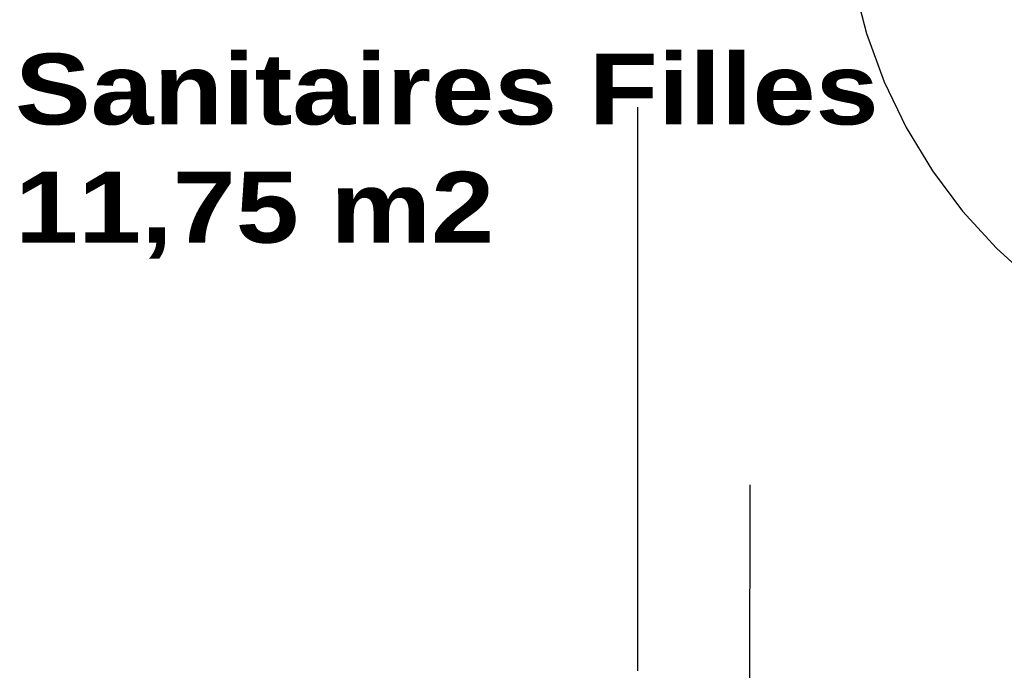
# Model space of a CAD drawing. Header units: millimetres. Extents: x -15 to 127, y -65 to 67.
# Tile 157 of 256: x 39.345 to 39.52, y -51.195 to -51.079. Entities that reach past the tile are written whole.
import ezdxf

# ---------------------------------------------------------------- set-up
doc = ezdxf.new("R2010")
doc.units = ezdxf.units.MM
doc.header["$MEASUREMENT"] = 0
for name, pattern in [('PC_DASH_3', [0.05555555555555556, 0.02777777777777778, -0.02777777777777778]), ('PC_DASH_5', [0.06944444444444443, 0.02777777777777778, -0.04166666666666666]), ('PC_DASH_7', [0.09722222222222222, 0.02777777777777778, -0.06944444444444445])]:
    doc.linetypes.add(name, pattern=pattern)
doc.layers.add('Calque 5', color=7, linetype='Continuous')
doc.styles.get("Standard").update_dxf_attribs({"font": 'BKANT.TTF'})

# ---------------------------------------------------------------- blocks, each defined once
blk = doc.blocks.new('PD_27473')
at = {"layer": 'Calque 5', "color": 0}
for points in [[(15.71553123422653, -37.19221496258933), (15.77053123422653, -37.19221496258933), (15.77053123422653, -37.19021496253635), (15.71553123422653, -37.19021496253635), (15.71553123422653, -37.19221496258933)], [(15.71902626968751, -37.19775785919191), (15.72052414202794, -37.19775785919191), (15.72052414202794, -37.19221496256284), (15.7190262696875, -37.19221496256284), (15.71902626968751, -37.19775785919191)], [(15.76603761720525, -37.19775785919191), (15.76753548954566, -37.1977578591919), (15.76753548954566, -37.19221496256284), (15.76603761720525, -37.19221496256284), (15.76603761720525, -37.19775785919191)]]:
    blk.add_lwpolyline(points, dxfattribs=at)
blk = doc.blocks.new('PD_27474')
at = {"layer": 'Calque 5', "color": 0, "linetype": 'PC_DASH_7'}
for points in [[(15.78776213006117, -37.27943217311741), (15.78776213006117, -37.22443217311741), (15.7857621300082, -37.22443217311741), (15.7857621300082, -37.27943217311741), (15.78776213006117, -37.27943217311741)], [(15.79288713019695, -37.22892579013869), (15.79288713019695, -37.22742791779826), (15.78676213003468, -37.22742791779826), (15.78676213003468, -37.22892579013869), (15.79288713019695, -37.22892579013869)], [(15.79288713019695, -37.27593713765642), (15.79288713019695, -37.27443926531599), (15.78676213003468, -37.27443926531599), (15.78676213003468, -37.27593713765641), (15.79288713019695, -37.27593713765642)]]:
    blk.add_lwpolyline(points, dxfattribs=at)
blk = doc.blocks.new('PD_27476')
at = {"layer": 'Calque 5', "color": 0}
for points in [[(15.69911361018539, -37.20175787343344), (15.69911361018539, -37.19625787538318), (15.70611360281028, -37.19625787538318), (15.70611360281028, -37.19775786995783), (15.70461360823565, -37.19775786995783), (15.70461361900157, -37.20175787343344), (15.69911361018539, -37.20175787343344)], [(15.80311374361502, -37.20175786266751), (15.80311374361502, -37.19625786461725), (15.79611375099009, -37.19625786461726), (15.79611375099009, -37.1977578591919), (15.79761374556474, -37.1977578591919), (15.79761375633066, -37.20175786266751), (15.80311374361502, -37.20175786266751)], [(15.79767724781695, -37.19775964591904), (15.79767724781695, -37.20175963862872), (15.7046772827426, -37.20175963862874), (15.7046772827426, -37.19775964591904), (15.79767724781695, -37.19775964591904)]]:
    blk.add_lwpolyline(points, dxfattribs=at)
blk = doc.blocks.new('PD_27475')
at = {"layer": 'Calque 5', "color": 0}
blk.add_point((15.80311374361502, -37.19625786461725), dxfattribs=at)
at = {"layer": 'Calque 5'}
blk.add_blockref('PD_27476', (0, 0), dxfattribs=at)
blk = doc.blocks.new('PD_27478')
at = {"layer": 'Calque 5', "color": 0, "linetype": 'PC_DASH_5'}
for p, q in [((15.79142499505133, -37.27695407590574), (15.7913854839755, -37.27552422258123)), ((15.79252205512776, -37.28901066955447), (15.79248058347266, -37.2905114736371))]:
    blk.add_line(p, q, dxfattribs=at)
for points in [[(15.79138239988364, -37.27541261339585), (15.79007026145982, -37.27576419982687), (15.78884279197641, -37.27699166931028), (15.78839350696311, -37.27866842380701), (15.78839350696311, -37.28696140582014), (15.78884279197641, -37.28863816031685), (15.79007026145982, -37.28986562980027), (15.79248058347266, -37.2905114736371)], [(15.79142387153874, -37.27691341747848), (15.79082621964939, -37.27707355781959), (15.79015214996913, -37.27774762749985), (15.78985390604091, -37.27886068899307), (15.78985390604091, -37.28676914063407), (15.79015214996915, -37.28788220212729), (15.79082621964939, -37.28855627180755), (15.79252205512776, -37.28901066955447)]]:
    blk.add_lwpolyline(points, dxfattribs=at)
blk = doc.blocks.new('PD_27479')
at = {"layer": 'Calque 5', "color": 0, "linetype": 'PC_DASH_5'}
for p, q in [((15.79800245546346, -37.27695407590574), (15.79804196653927, -37.27552422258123)), ((15.79690539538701, -37.28901066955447), (15.79694686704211, -37.2905114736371))]:
    blk.add_line(p, q, dxfattribs=at)
for points in [[(15.79804505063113, -37.27541261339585), (15.79935718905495, -37.27576419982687), (15.80058465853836, -37.27699166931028), (15.80103394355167, -37.278668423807), (15.80103394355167, -37.28696140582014), (15.80058465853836, -37.28863816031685), (15.79935718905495, -37.28986562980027), (15.79694686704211, -37.2905114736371)], [(15.79800357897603, -37.27691341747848), (15.79860123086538, -37.27707355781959), (15.79927530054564, -37.27774762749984), (15.79957354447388, -37.27886068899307), (15.79957354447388, -37.28676914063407), (15.79927530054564, -37.28788220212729), (15.79860123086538, -37.28855627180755), (15.79690539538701, -37.28901066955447)]]:
    blk.add_lwpolyline(points, dxfattribs=at)
blk = doc.blocks.new('PD_27477')
at = {"layer": 'Calque 5'}
for name in ['PD_27478', 'PD_27479']:
    blk.add_blockref(name, (0, 0), dxfattribs=at)
blk = doc.blocks.new('PD_27481')
at = {"layer": 'Calque 5', "color": 0}
for p, q in [((15.79796615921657, -37.19835601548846), (15.7047169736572, -37.19835601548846)), ((15.79796615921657, -37.19905601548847), (15.7047169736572, -37.19905601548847)), ((15.79796615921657, -37.20005601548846), (15.7047169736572, -37.20005601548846)), ((15.79796615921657, -37.20095601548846), (15.7047169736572, -37.20095601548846))]:
    blk.add_line(p, q, dxfattribs=at)
blk = doc.blocks.new('PD_27483')
at = {"layer": 'Calque 5', "color": 0}
for p, q in [((15.71036093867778, -37.2018495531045), (15.70886013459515, -37.2018910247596)), ((15.72241753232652, -37.20294661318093), (15.72384738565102, -37.20298612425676))]:
    blk.add_line(p, q, dxfattribs=at)
for points in [[(15.72395899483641, -37.20298920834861), (15.7236074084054, -37.20430134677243), (15.72237993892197, -37.20552881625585), (15.72070318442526, -37.20597810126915), (15.71241020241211, -37.20597810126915), (15.7107334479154, -37.20552881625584), (15.70950597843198, -37.20430134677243), (15.70886013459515, -37.2018910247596)], [(15.72245819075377, -37.20294773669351), (15.72229805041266, -37.20354538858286), (15.72162398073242, -37.20421945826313), (15.72051091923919, -37.20451770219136), (15.71260246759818, -37.20451770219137), (15.71148940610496, -37.20421945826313), (15.71081533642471, -37.20354538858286), (15.71036093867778, -37.2018495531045)]]:
    blk.add_lwpolyline(points, dxfattribs=at)
blk = doc.blocks.new('PD_27484')
at = {"layer": 'Calque 5', "color": 0}
for p, q in [((15.72241753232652, -37.19636915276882), (15.72384738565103, -37.19632964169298)), ((15.71036093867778, -37.19746621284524), (15.70886013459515, -37.19742474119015))]:
    blk.add_line(p, q, dxfattribs=at)
for points in [[(15.72395899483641, -37.19632655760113), (15.7236074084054, -37.19501441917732), (15.72237993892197, -37.19378694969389), (15.72070318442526, -37.1933376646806), (15.71241020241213, -37.1933376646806), (15.7107334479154, -37.19378694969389), (15.70950597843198, -37.19501441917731), (15.70886013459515, -37.19742474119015)], [(15.72245819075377, -37.19636802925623), (15.72229805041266, -37.19577037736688), (15.72162398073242, -37.19509630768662), (15.72051091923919, -37.19479806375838), (15.71260246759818, -37.19479806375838), (15.71148940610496, -37.19509630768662), (15.71081533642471, -37.19577037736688), (15.71036093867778, -37.19746621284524)]]:
    blk.add_lwpolyline(points, dxfattribs=at)
blk = doc.blocks.new('PD_27482')
at = {"layer": 'Calque 5'}
for name in ['PD_27484', 'PD_27483']:
    blk.add_blockref(name, (0, 0), dxfattribs=at)
blk = doc.blocks.new('PD_27480')
at = {"layer": 'Calque 5'}
for name in ['PD_27482', 'PD_27481']:
    blk.add_blockref(name, (0, 0), dxfattribs=at)
blk = doc.blocks.new('PD_27472')
at = {"layer": 'Calque 5', "color": 0, "linetype": 'PC_DASH_5'}
blk.add_lwpolyline([(15.79285093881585, -37.20151994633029), (15.79685093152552, -37.20151994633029), (15.79685093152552, -37.2945199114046), (15.79285093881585, -37.2945199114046), (15.79285093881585, -37.20151994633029)], dxfattribs=at)
blk.add_arc((15.79685075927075, -37.20151995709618), 0.09299997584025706, 179.9999999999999, 269.9999999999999, dxfattribs=at)
at = {"layer": 'Calque 5'}
for name in ['PD_27473', 'PD_27480', 'PD_27475', 'PD_27474', 'PD_27477']:
    blk.add_blockref(name, (0, 0), dxfattribs=at)
blk = doc.blocks.new('PD_28816')
at = {"layer": 'Calque 5', "color": 0}
for points in [[(15.71553123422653, -37.19221496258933), (15.77053123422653, -37.19221496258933), (15.77053123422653, -37.19021496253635), (15.71553123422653, -37.19021496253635), (15.71553123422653, -37.19221496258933)], [(15.71902626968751, -37.19775785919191), (15.72052414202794, -37.19775785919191), (15.72052414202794, -37.19221496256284), (15.7190262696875, -37.19221496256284), (15.71902626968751, -37.19775785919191)], [(15.76603761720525, -37.19775785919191), (15.76753548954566, -37.1977578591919), (15.76753548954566, -37.19221496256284), (15.76603761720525, -37.19221496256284), (15.76603761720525, -37.19775785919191)]]:
    blk.add_lwpolyline(points, dxfattribs=at)
blk = doc.blocks.new('PD_28817')
at = {"layer": 'Calque 5', "color": 0, "linetype": 'PC_DASH_7'}
for points in [[(15.78776213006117, -37.27943217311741), (15.78776213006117, -37.22443217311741), (15.7857621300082, -37.22443217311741), (15.7857621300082, -37.27943217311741), (15.78776213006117, -37.27943217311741)], [(15.79288713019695, -37.22892579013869), (15.79288713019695, -37.22742791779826), (15.78676213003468, -37.22742791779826), (15.78676213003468, -37.22892579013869), (15.79288713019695, -37.22892579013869)], [(15.79288713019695, -37.27593713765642), (15.79288713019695, -37.27443926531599), (15.78676213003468, -37.27443926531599), (15.78676213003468, -37.27593713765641), (15.79288713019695, -37.27593713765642)]]:
    blk.add_lwpolyline(points, dxfattribs=at)
blk = doc.blocks.new('PD_28819')
at = {"layer": 'Calque 5', "color": 0}
for points in [[(15.69911361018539, -37.20175787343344), (15.69911361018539, -37.19625787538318), (15.70611360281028, -37.19625787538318), (15.70611360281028, -37.19775786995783), (15.70461360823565, -37.19775786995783), (15.70461361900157, -37.20175787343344), (15.69911361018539, -37.20175787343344)], [(15.80311374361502, -37.20175786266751), (15.80311374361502, -37.19625786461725), (15.79611375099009, -37.19625786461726), (15.79611375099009, -37.1977578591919), (15.79761374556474, -37.1977578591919), (15.79761375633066, -37.20175786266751), (15.80311374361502, -37.20175786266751)], [(15.79767724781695, -37.19775964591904), (15.79767724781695, -37.20175963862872), (15.7046772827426, -37.20175963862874), (15.7046772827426, -37.19775964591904), (15.79767724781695, -37.19775964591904)]]:
    blk.add_lwpolyline(points, dxfattribs=at)
blk = doc.blocks.new('PD_28818')
at = {"layer": 'Calque 5', "color": 0}
blk.add_point((15.80311374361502, -37.19625786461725), dxfattribs=at)
at = {"layer": 'Calque 5'}
blk.add_blockref('PD_28819', (0, 0), dxfattribs=at)
blk = doc.blocks.new('PD_28821')
at = {"layer": 'Calque 5', "color": 0, "linetype": 'PC_DASH_5'}
for p, q in [((15.79142499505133, -37.27695407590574), (15.7913854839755, -37.27552422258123)), ((15.79252205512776, -37.28901066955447), (15.79248058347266, -37.2905114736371))]:
    blk.add_line(p, q, dxfattribs=at)
for points in [[(15.79138239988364, -37.27541261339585), (15.79007026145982, -37.27576419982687), (15.78884279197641, -37.27699166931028), (15.78839350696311, -37.27866842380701), (15.78839350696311, -37.28696140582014), (15.78884279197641, -37.28863816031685), (15.79007026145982, -37.28986562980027), (15.79248058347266, -37.2905114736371)], [(15.79142387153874, -37.27691341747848), (15.79082621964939, -37.27707355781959), (15.79015214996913, -37.27774762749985), (15.78985390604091, -37.27886068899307), (15.78985390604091, -37.28676914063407), (15.79015214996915, -37.28788220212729), (15.79082621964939, -37.28855627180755), (15.79252205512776, -37.28901066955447)]]:
    blk.add_lwpolyline(points, dxfattribs=at)
blk = doc.blocks.new('PD_28822')
at = {"layer": 'Calque 5', "color": 0, "linetype": 'PC_DASH_5'}
for p, q in [((15.79800245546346, -37.27695407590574), (15.79804196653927, -37.27552422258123)), ((15.79690539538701, -37.28901066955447), (15.79694686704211, -37.2905114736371))]:
    blk.add_line(p, q, dxfattribs=at)
for points in [[(15.79804505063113, -37.27541261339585), (15.79935718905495, -37.27576419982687), (15.80058465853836, -37.27699166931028), (15.80103394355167, -37.278668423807), (15.80103394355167, -37.28696140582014), (15.80058465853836, -37.28863816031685), (15.79935718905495, -37.28986562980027), (15.79694686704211, -37.2905114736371)], [(15.79800357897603, -37.27691341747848), (15.79860123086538, -37.27707355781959), (15.79927530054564, -37.27774762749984), (15.79957354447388, -37.27886068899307), (15.79957354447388, -37.28676914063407), (15.79927530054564, -37.28788220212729), (15.79860123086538, -37.28855627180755), (15.79690539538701, -37.28901066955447)]]:
    blk.add_lwpolyline(points, dxfattribs=at)
blk = doc.blocks.new('PD_28820')
at = {"layer": 'Calque 5'}
for name in ['PD_28821', 'PD_28822']:
    blk.add_blockref(name, (0, 0), dxfattribs=at)
blk = doc.blocks.new('PD_28824')
at = {"layer": 'Calque 5', "color": 0}
for p, q in [((15.79796615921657, -37.19835601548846), (15.7047169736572, -37.19835601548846)), ((15.79796615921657, -37.19905601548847), (15.7047169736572, -37.19905601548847)), ((15.79796615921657, -37.20005601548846), (15.7047169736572, -37.20005601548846)), ((15.79796615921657, -37.20095601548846), (15.7047169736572, -37.20095601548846))]:
    blk.add_line(p, q, dxfattribs=at)
blk = doc.blocks.new('PD_28826')
at = {"layer": 'Calque 5', "color": 0}
for p, q in [((15.71036093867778, -37.2018495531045), (15.70886013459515, -37.2018910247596)), ((15.72241753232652, -37.20294661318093), (15.72384738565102, -37.20298612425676))]:
    blk.add_line(p, q, dxfattribs=at)
for points in [[(15.72395899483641, -37.20298920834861), (15.7236074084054, -37.20430134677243), (15.72237993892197, -37.20552881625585), (15.72070318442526, -37.20597810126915), (15.71241020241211, -37.20597810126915), (15.7107334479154, -37.20552881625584), (15.70950597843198, -37.20430134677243), (15.70886013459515, -37.2018910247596)], [(15.72245819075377, -37.20294773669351), (15.72229805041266, -37.20354538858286), (15.72162398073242, -37.20421945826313), (15.72051091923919, -37.20451770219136), (15.71260246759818, -37.20451770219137), (15.71148940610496, -37.20421945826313), (15.71081533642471, -37.20354538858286), (15.71036093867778, -37.2018495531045)]]:
    blk.add_lwpolyline(points, dxfattribs=at)
blk = doc.blocks.new('PD_28827')
at = {"layer": 'Calque 5', "color": 0}
for p, q in [((15.72241753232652, -37.19636915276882), (15.72384738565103, -37.19632964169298)), ((15.71036093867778, -37.19746621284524), (15.70886013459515, -37.19742474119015))]:
    blk.add_line(p, q, dxfattribs=at)
for points in [[(15.72395899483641, -37.19632655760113), (15.7236074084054, -37.19501441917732), (15.72237993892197, -37.19378694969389), (15.72070318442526, -37.1933376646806), (15.71241020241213, -37.1933376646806), (15.7107334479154, -37.19378694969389), (15.70950597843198, -37.19501441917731), (15.70886013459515, -37.19742474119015)], [(15.72245819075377, -37.19636802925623), (15.72229805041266, -37.19577037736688), (15.72162398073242, -37.19509630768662), (15.72051091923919, -37.19479806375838), (15.71260246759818, -37.19479806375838), (15.71148940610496, -37.19509630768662), (15.71081533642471, -37.19577037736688), (15.71036093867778, -37.19746621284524)]]:
    blk.add_lwpolyline(points, dxfattribs=at)
blk = doc.blocks.new('PD_28825')
at = {"layer": 'Calque 5'}
for name in ['PD_28827', 'PD_28826']:
    blk.add_blockref(name, (0, 0), dxfattribs=at)
blk = doc.blocks.new('PD_28823')
at = {"layer": 'Calque 5'}
for name in ['PD_28825', 'PD_28824']:
    blk.add_blockref(name, (0, 0), dxfattribs=at)
blk = doc.blocks.new('PD_28815')
at = {"layer": 'Calque 5', "color": 0, "linetype": 'PC_DASH_5'}
blk.add_lwpolyline([(15.79285093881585, -37.20151994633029), (15.79685093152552, -37.20151994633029), (15.79685093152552, -37.2945199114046), (15.79285093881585, -37.2945199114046), (15.79285093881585, -37.20151994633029)], dxfattribs=at)
blk.add_arc((15.79685075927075, -37.20151995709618), 0.09299997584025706, 179.9999999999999, 269.9999999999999, dxfattribs=at)
at = {"layer": 'Calque 5'}
for name in ['PD_28816', 'PD_28823', 'PD_28818', 'PD_28817', 'PD_28820']:
    blk.add_blockref(name, (0, 0), dxfattribs=at)

msp = doc.modelspace()

# ---------------------------------------------------------------- linework, layer by layer
at = {"layer": 'Calque 5', "color": 0, "linetype": 'PC_DASH_3'}
for p, q in [((39.47519082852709, -50.36183128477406), (39.47442016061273, -51.21681842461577)), ((39.47519082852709, -50.36183128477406), (39.47442016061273, -51.21681842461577)), ((39.45462016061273, -51.19481842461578), (39.45462016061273, -50.38499612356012)), ((39.45462016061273, -51.19481842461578), (39.45462016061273, -50.38499612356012))]:
    msp.add_line(p, q, dxfattribs=at)

# ---------------------------------------------------------------- block references
at = {"layer": 'Calque 5'}
for name in ['PD_27472', 'PD_28815']:
    msp.add_blockref(name, (23.78716349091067, -13.85256994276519), dxfattribs=at)

# ---------------------------------------------------------------- texts
at = {"layer": 'Calque 5', "color": 0, "insert": (39.34411207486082, -51.0853000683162), "char_height": 0.01258608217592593, "width": 0.15875, "attachment_point": 1}
msp.add_mtext('{\\fArial Black|b0|i0|c0|p34;Sanitaires Filles\\P11,75 m2\\H1.342x; }', dxfattribs=at)
msp.add_mtext('{\\fArial Black|b0|i0|c0|p34;Sanitaires Filles\\P11,75 m2\\H1.342x; }', dxfattribs=at)

doc.saveas('drawing.dxf')
